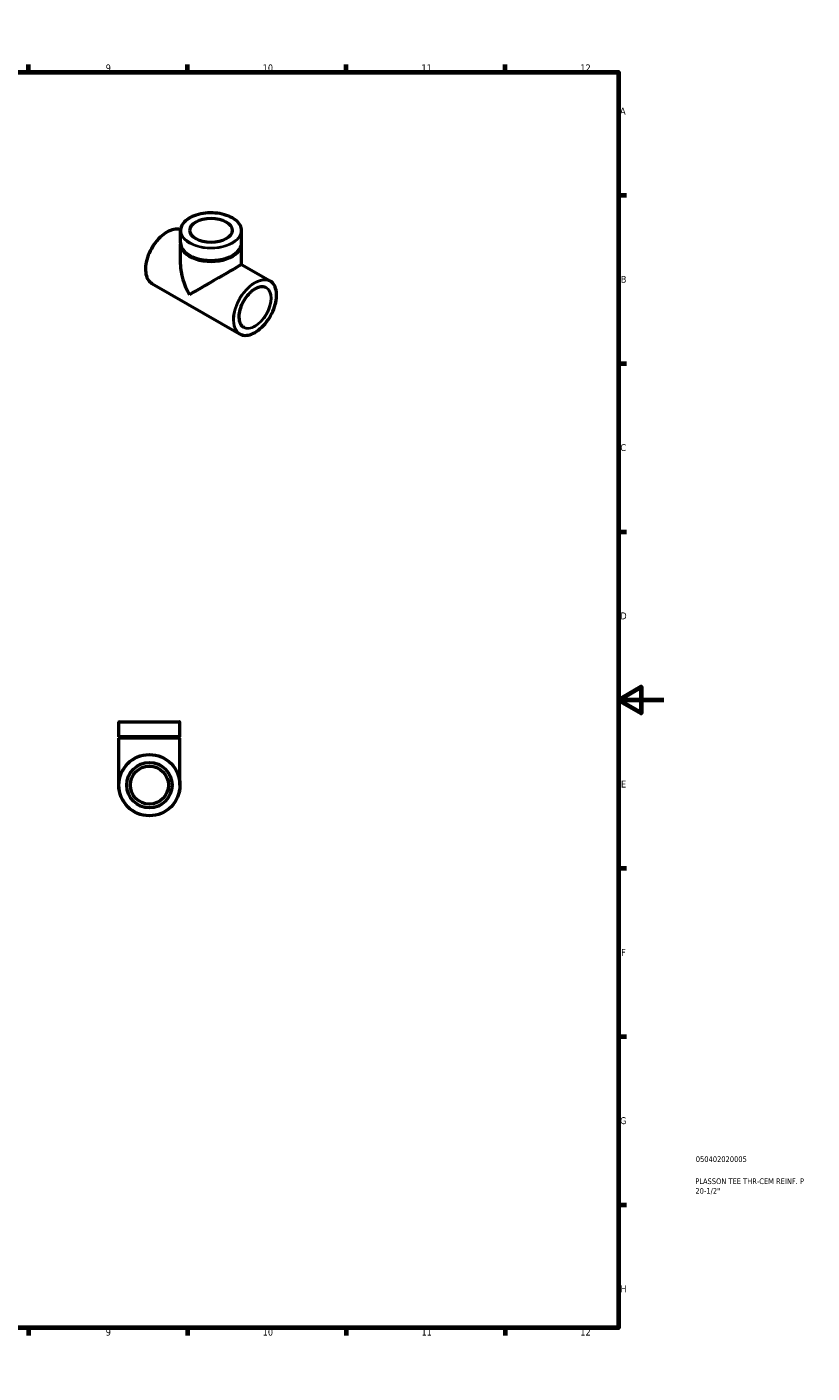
# Model space of a CAD drawing. Header units: millimetres. Extents: x 0 to 906, y -147 to 594.
# Tile 3 of 3: x 560 to 906, y 0 to 594. Entities that reach past the tile are written whole.
import ezdxf

# ---------------------------------------------------------------- set-up
doc = ezdxf.new("R2010")
doc.units = ezdxf.units.MM
for name, color, linetype, lineweight in [('Border (ANSI)', 7, 'Continuous', 70), ('Title (ISO)', 7, 'Continuous', 50), ('Visible (ANSI)', 7, 'Continuous', 50), ('Visible Narrow (ANSI)', 7, 'Continuous', 35)]:
    doc.layers.add(name, color=color, linetype=linetype, lineweight=lineweight)
doc.styles.add('Note Text (ANSI)', font='tahoma.ttf')
doc.styles.add('Note Text (ISO)', font='tahoma.ttf')

# ---------------------------------------------------------------- blocks, each defined once
blk = doc.blocks.new('Borders Default Border')
at = {"layer": 'Border (ANSI)'}
for p, q in [((70.08, 574), (70.08, 577.45)), ((140.17, 574), (140.17, 577.45)), ((210.25, 574), (210.25, 577.45)), ((280.33, 574), (280.33, 577.45)), ((350.42, 574), (350.42, 577.45)), ((490.58, 574), (490.58, 577.45)), ((560.67, 574), (560.67, 577.45)), ((630.75, 574), (630.75, 577.45)), ((700.83, 574), (700.83, 577.45)), ((770.92, 574), (770.92, 577.45)), ((20, 519.75), (16.55, 519.75)), ((821, 519.75), (824.45, 519.75)), ((20, 445.5), (16.55, 445.5)), ((821, 445.5), (824.45, 445.5)), ((20, 371.25), (16.55, 371.25)), ((821, 371.25), (824.45, 371.25)), ((20, 222.75), (16.55, 222.75)), ((821, 222.75), (824.45, 222.75)), ((20, 148.5), (16.55, 148.5)), ((821, 148.5), (824.45, 148.5)), ((20, 74.25), (16.55, 74.25)), ((821, 74.25), (824.45, 74.25)), ((70.08, 20), (70.08, 16.55)), ((140.17, 20), (140.17, 16.55)), ((210.25, 20), (210.25, 16.55)), ((280.33, 20), (280.33, 16.55)), ((350.42, 20), (350.42, 16.55)), ((490.58, 20), (490.58, 16.55)), ((560.67, 20), (560.67, 16.55)), ((630.75, 20), (630.75, 16.55)), ((700.83, 20), (700.83, 16.55)), ((770.92, 20), (770.92, 16.55))]:
    blk.add_line(p, q, dxfattribs=at)
at = {"layer": 'Border (ANSI)', "flags": 128}
for points in [[(420.5, 594), (420.5, 574), (414.73, 584), (426.27, 584), (420.5, 574)], [(20, 20), (20, 574), (821, 574), (821, 20), (20, 20)], [(0, 297), (20, 297), (10, 302.77), (10, 291.23), (20, 297)], [(841, 297), (821, 297), (831, 302.77), (831, 291.23), (821, 297)], [(420.5, 0), (420.5, 20), (414.73, 10), (426.27, 10), (420.5, 20)]]:
    blk.add_lwpolyline(points, dxfattribs=at)
at = {"layer": 'Border (ANSI)', "attachment_point": 7, "style": 'Note Text (ANSI)'}
for s, insert, char_height in [('1', (34.35, 574.4), 3.05), ('2', (104.2, 574.4), 3.05), ('3', (174.26, 574.34), 3.05), ('4', (244.23, 574.4), 3.05), ('5', (314.48, 574.34), 3.05), ('6', (384.49, 574.34), 3.05), ('7', (454.6, 574.4), 3.05), ('8', (524.63, 574.33), 3.05), ('9', (594.7, 574.34), 3.05), ('10', (663.96, 574.34), 3.048), ('11', (734.04, 574.4), 3.048), ('12', (804.13, 574.4), 3.048), ('A', (16.78, 555.35), 3.05), ('A', (821.63, 555.35), 3.05), ('B', (17.15, 481.1), 3.05), ('B', (821.99, 481.1), 3.05), ('C', (16.95, 406.8), 3.05), ('C', (821.8, 406.8), 3.05), ('D', (16.96, 332.6), 3.05), ('D', (821.81, 332.6), 3.05), ('E', (17.21, 258.35), 3.05), ('E', (822.05, 258.35), 3.05), ('F', (17.29, 184.1), 3.05), ('F', (822.14, 184.1), 3.05), ('G', (16.81, 109.79), 3.05), ('G', (821.66, 109.79), 3.05), ('H', (16.97, 35.6), 3.05), ('H', (821.81, 35.6), 3.05), ('1', (34.35, 16.55), 3.05), ('2', (104.2, 16.55), 3.05), ('3', (174.26, 16.49), 3.05), ('4', (244.23, 16.55), 3.05), ('5', (314.48, 16.49), 3.05), ('6', (384.49, 16.49), 3.05), ('7', (454.6, 16.55), 3.05), ('8', (524.63, 16.48), 3.05), ('9', (594.7, 16.49), 3.05), ('10', (663.96, 16.49), 3.048), ('11', (734.04, 16.55), 3.048), ('12', (804.13, 16.55), 3.048)]:
    blk.add_mtext(s, dxfattribs=dict(at, insert=insert, char_height=char_height))
blk = doc.blocks.new('Title Blocks ISO')
at = {"layer": 'Title (ISO)', "color": 232, "true_color": 0xca0064, "style": 'Note Text (ISO)'}
for tag, p in [('PART_NUMBER_001', (34.08, 73.13)), ('DESCRIPTION_001', (33.84, 63.4)), ('DESCRIPTION_002', (33.91, 59.12))]:
    blk.add_attdef(tag, p, '', height=2.5, dxfattribs=at)

msp = doc.modelspace()

# ---------------------------------------------------------------- linework, layer by layer
at = {"layer": 'Visible (ANSI)'}
for p, q in [((627.659, 498.723), (627.659, 504.089)), ((654.659, 498.723), (654.659, 504.089)), ((627.659, 489.154), (627.659, 498.314)), ((654.659, 489.154), (654.659, 498.314)), ((654.659, 489.154), (667.21, 481.927)), ((615.109, 480.773), (653.736, 458.529)), ((600.464, 280.677), (600.464, 287.241)), ((600.65, 287.427), (627.277, 287.427)), ((627.464, 280.677), (627.464, 287.241)), ((627.464, 280.677), (600.464, 280.677)), ((600.964, 280.427), (600.464, 280.677)), ((600.964, 280.427), (600.464, 280.177)), ((627.464, 280.177), (600.464, 280.177)), ((600.464, 259.427), (600.464, 280.177)), ((626.964, 280.427), (600.964, 280.427)), ((626.964, 280.427), (627.464, 280.677)), ((626.964, 280.427), (627.464, 280.177)), ((627.464, 259.427), (627.464, 280.177))]:
    msp.add_line(p, q, dxfattribs=at)
for radius in [13.5, 10, 8.384]:
    msp.add_circle((613.964, 259.427), radius, dxfattribs=at)
for centre, start, end in [((600.65, 287.241), 90, 180), ((627.277, 287.241), 0, 90)]:
    msp.add_arc(centre, 0.186, start, end, dxfattribs=at)
msp.add_ellipse((641.159, 504.241), major_axis=(-9.316, 0), ratio=0.5758617, dxfattribs=at)
for centre, major_axis, ratio, start_param, end_param in [((641.159, 498.314), (-13.5, 0), 0.5758617, 6.2568917, 9.4510716), ((641.159, 498.723), (-13.5, 0), 0.5758617, 0, 3.1415927), ((641.159, 481.35), (-9.555, 16.529), 0.5769785, 0.7844313, 1.5698295), ((641.159, 481.35), (13.5, 7.804), 0.0016725, 0.0009669, 2.3552276)]:
    msp.add_ellipse(centre, major_axis=major_axis, ratio=ratio, start_param=start_param, end_param=end_param, dxfattribs=at)
for points, knots in [([(654.659, 504.089), (654.659, 504.918), (654.433, 505.747), (653.55, 507.326), (652.887, 508.076), (651.186, 509.422), (650.144, 510.017), (647.789, 510.985), (646.478, 511.358), (643.721, 511.845), (642.276, 511.96), (639.398, 511.92), (637.965, 511.766), (635.253, 511.203), (633.975, 510.795), (631.702, 509.763), (630.707, 509.139), (629.106, 507.734), (628.5, 506.954), (627.816, 505.469), (627.659, 504.779), (627.659, 504.089)], [0.7853982, 0.7853982, 0.7853982, 0.7853982, 1.0967977, 1.0967977, 1.4141255, 1.4141255, 1.7360963, 1.7360963, 2.0583637, 2.0583637, 2.3802298, 2.3802298, 2.7019475, 2.7019475, 3.0238637, 3.0238637, 3.3461807, 3.3461807, 3.6678549, 3.6678549, 3.9269908, 3.9269908, 3.9269908, 3.9269908]), ([(627.684, 504.569), (627.197, 504.727), (626.675, 504.81), (625.213, 504.831), (624.23, 504.632), (622.21, 503.832), (621.172, 503.227), (619.155, 501.671), (618.176, 500.722), (616.377, 498.577), (615.556, 497.382), (614.154, 494.868), (613.574, 493.548), (612.71, 490.917), (612.427, 489.604), (612.191, 487.117), (612.237, 485.943), (612.66, 483.852), (613.036, 482.936), (613.987, 481.6), (614.508, 481.119), (615.109, 480.773)], [5.6219283, 5.6219283, 5.6219283, 5.6219283, 5.8112169, 5.8112169, 6.1285438, 6.1285438, 6.4504841, 6.4504841, 6.7727402, 6.7727402, 7.0946042, 7.0946042, 7.4163218, 7.4163218, 7.7382353, 7.7382353, 8.0605387, 8.0605387, 8.3821794, 8.3821794, 8.6413135, 8.6413135, 8.6413135, 8.6413135]), ([(653.736, 458.529), (654.458, 458.114), (655.291, 457.895), (657.106, 457.869), (658.089, 458.068), (660.109, 458.867), (661.146, 459.473), (663.163, 461.029), (664.142, 461.978), (665.942, 464.123), (666.763, 465.318), (668.164, 467.832), (668.745, 469.151), (669.609, 471.783), (669.892, 473.095), (670.128, 475.583), (670.081, 476.757), (669.658, 478.847), (669.282, 479.764), (668.332, 481.1), (667.81, 481.581), (667.21, 481.927)], [2.3581282, 2.3581282, 2.3581282, 2.3581282, 2.6696243, 2.6696243, 2.9869511, 2.9869511, 3.3088914, 3.3088914, 3.6311475, 3.6311475, 3.9530116, 3.9530116, 4.2747292, 4.2747292, 4.5966426, 4.5966426, 4.9189461, 4.9189461, 5.2405867, 5.2405867, 5.4997209, 5.4997209, 5.4997209, 5.4997209]), ([(665.463, 478.894), (664.929, 479.202), (664.304, 479.356), (662.947, 479.334), (662.218, 479.167), (660.731, 478.532), (659.974, 478.07), (658.501, 476.897), (657.785, 476.185), (656.468, 474.583), (655.866, 473.692), (654.84, 471.821), (654.416, 470.842), (653.789, 468.897), (653.585, 467.931), (653.417, 466.114), (653.453, 465.262), (653.754, 463.757), (654.02, 463.106), (654.686, 462.151), (655.057, 461.807), (655.483, 461.562)], [5.4997209, 5.4997209, 5.4997209, 5.4997209, 5.8321715, 5.8321715, 6.154852, 6.154852, 6.4719892, 6.4719892, 6.7890191, 6.7890191, 7.1065769, 7.1065769, 7.4243092, 7.4243092, 7.7417675, 7.7417675, 8.0586847, 8.0586847, 8.3763069, 8.3763069, 8.6413135, 8.6413135, 8.6413135, 8.6413135])]:
    msp.add_open_spline(points, degree=3, knots=knots, dxfattribs=at)
at = {"layer": 'Visible Narrow (ANSI)'}
msp.add_line((627.298, 287.241), (600.63, 287.241), dxfattribs=at)
for radius in [13.314, 10.186]:
    msp.add_circle((613.964, 259.427), radius, dxfattribs=at)
for centre, major_axis, ratio in [((641.159, 504.241), (-13.314, 0), 0.5758617), ((660.605, 470.152), (-6.644, -11.537), 0.5780931), ((660.605, 470.152), (-5.083, -8.827), 0.5780931)]:
    msp.add_ellipse(centre, major_axis=major_axis, ratio=ratio, dxfattribs=at)
for centre, major_axis, ratio, start_param, end_param in [((621.846, 492.472), (-6.737, -11.699), 0.5780931, 3.2669559, 6.2831853), ((641.159, 504.089), (-13.5, 0), 0.5758617, 0, 3.1415927), ((660.473, 470.228), (6.737, 11.699), 0.5780931, 0, 3.1415927), ((660.473, 470.228), (4.99, 8.666), 0.5780931, 3.1415927, 6.2831853)]:
    msp.add_ellipse(centre, major_axis=major_axis, ratio=ratio, start_param=start_param, end_param=end_param, dxfattribs=at)

# ---------------------------------------------------------------- block references
msp.add_blockref('Borders Default Border', (0, 0))
msp.add_blockref('Title Blocks ISO', (821, 20)).add_auto_attribs({'PART_NUMBER_001': '050402020005', 'DESCRIPTION_001': 'PLASSON TEE THR-CEM REINF. P', 'DESCRIPTION_002': '20-1/2"'})

doc.saveas('drawing.dxf')
